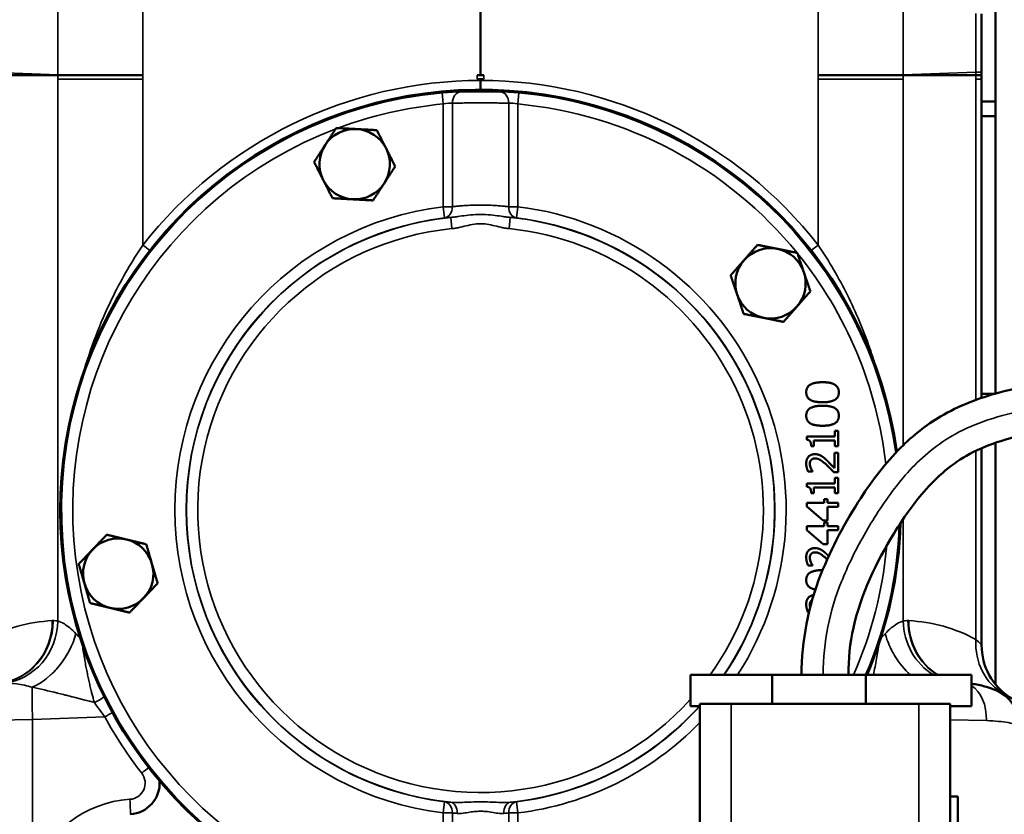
# Model space of a CAD drawing. Header units: inches. Extents: x 1 to 237, y 4 to 150.
# Tile 38 of 166: x 38.18 to 46.04, y 114.16 to 120.51. Entities that reach past the tile are written whole.
import ezdxf

# ---------------------------------------------------------------- set-up
doc = ezdxf.new("R2010")
doc.units = ezdxf.units.IN
doc.header["$LTSCALE"] = 7
doc.header["$MEASUREMENT"] = 0
for name, color, linetype, lineweight in [('Dimension (ANSI)', 7, 'Continuous', 25), ('Visible (ANSI)', 7, 'Continuous', 50), ('Visible Narrow (ANSI)', 7, 'Continuous', 35)]:
    doc.layers.add(name, color=color, linetype=linetype, lineweight=lineweight)
doc.styles.add('Dimension Text', font='tahoma.ttf')
doc.dimstyles.new('Dual Dimension', dxfattribs={"dimscale": 7, "dimtxt": 0.12, "dimasz": 0.098425, "dimexe": 0.125, "dimexo": 0.0625, "dimgap": 0.031496, "dimtad": 0, "dimtih": 1, "dimtoh": 1, "dimrnd": 1e-08, "dimzin": 4, "dimdsep": 46, "dimtxsty": 'Dimension Text', "dimcen": 0.09, "dimdle": 0.393701, "dimclrd": 256, "dimclre": 256, "dimclrt": 256, "dimadec": 0, "dimazin": 1, "dimtfac": 1, "dimtofl": 0, "dimtmove": 0, "dimatfit": 3, "dimfxl": 1, "dimtolj": 1, "dimtzin": 4, "dimlwd": -1, "dimlwe": -1, "dimarcsym": 0})

# ---------------------------------------------------------------- blocks, each defined once
blk = doc.blocks.new('*D8')
at = {"layer": 'Defpoints', "color": 0, "transparency": 16777216}
for p in [(25.3817, 133.9097), (45.8457, 133.9097), (38.3304, 57.2303)]:
    blk.add_point(p, dxfattribs=at)
at = {"layer": 'Dimension (ANSI)', "transparency": 16777216}
for p, q in [((45.4082, 133.9097), (24.5067, 133.9097)), ((25.3817, 133.2207), (25.3817, 97.4558)), ((25.3817, 57.9193), (25.3817, 93.6842)), ((37.8929, 57.2303), (24.5067, 57.2303))]:
    blk.add_line(p, q, dxfattribs=at)
for points in [[(25.2668, 133.2207), (25.4965, 133.2207), (25.3817, 133.9097)], [(25.2668, 57.9193), (25.4965, 57.9193), (25.3817, 57.2303)]]:
    blk.add_solid(points, dxfattribs=at)
at = {"layer": 'Dimension (ANSI)', "transparency": 16777216, "insert": (25.3817, 95.57), "char_height": 0.84, "attachment_point": 5, "style": 'Dimension Text'}
blk.add_mtext('\\A1;{\\H3.0x;(}\\S76.68^ 1947.7 mm;{\\H3.0x;)}', dxfattribs=at)
blk = doc.blocks.new('*D9')
at = {"layer": 'Defpoints', "color": 0, "transparency": 16777216}
for p in [(66.3071, 137.1022), (66.3071, 126.7502), (31.7642, 110.5335)]:
    blk.add_point(p, dxfattribs=at)
at = {"layer": 'Dimension (ANSI)', "transparency": 16777216}
for p, q in [((31.7642, 110.971), (31.7642, 137.9772)), ((66.3071, 127.1877), (66.3071, 137.9772)), ((32.4532, 137.1022), (45.1175, 137.1022)), ((65.6181, 137.1022), (52.9538, 137.1022))]:
    blk.add_line(p, q, dxfattribs=at)
for points in [[(32.4532, 137.217), (32.4532, 136.9874), (31.7642, 137.1022)], [(65.6181, 137.217), (65.6181, 136.9874), (66.3071, 137.1022)]]:
    blk.add_solid(points, dxfattribs=at)
at = {"layer": 'Dimension (ANSI)', "transparency": 16777216, "insert": (49.0356, 137.1022), "char_height": 0.84, "attachment_point": 5, "style": 'Dimension Text'}
blk.add_mtext('\\A1;{\\H3.0x;(}\\S34.54^ 877.4 mm;{\\H3.0x;)}', dxfattribs=at)

msp = doc.modelspace()

# ---------------------------------------------------------------- linework, layer by layer
at = {"layer": 'Visible (ANSI)'}
for p, q in [((41.8622, 120.0672), (41.8622, 128.1167)), ((45.9725, 126.8093), (45.9725, 117.5246)), ((45.8622, 120.093), (45.8622, 120.5592)), ((37.9074, 120.0672), (38.4246, 120.0672)), ((38.4875, 120.0672), (38.4246, 120.0672)), ((38.6341, 120.0672), (38.4875, 120.0672)), ((39.1661, 120.0672), (38.6341, 120.0672)), ((41.836, 120.0672), (41.8622, 120.0672)), ((41.8622, 120.0672), (41.8884, 120.0672)), ((45.0903, 120.0672), (44.5583, 120.0672)), ((45.2368, 120.0672), (45.0903, 120.0672)), ((45.2997, 120.0672), (45.2368, 120.0672)), ((45.2997, 120.0672), (45.817, 120.0672)), ((45.8622, 120.0672), (45.817, 120.0672)), ((45.8622, 120.0362), (45.8622, 120.0672)), ((41.836, 120.0362), (41.8622, 120.0362)), ((41.8622, 120.0362), (41.8884, 120.0362)), ((41.8622, 120.0262), (41.8622, 120.0362)), ((45.8622, 120.0362), (45.8622, 117.49)), ((45.8622, 119.8585), (45.9725, 119.8585)), ((45.8622, 119.7404), (45.9725, 119.7404)), ((45.8622, 117.5239), (45.9698, 117.5239)), ((44.6919, 117.2262), (44.6919, 117.1818)), ((44.7175, 117.2262), (44.6919, 117.2262)), ((44.7175, 117.1042), (44.7175, 117.2262)), ((44.4666, 117.1818), (44.4666, 117.1559)), ((44.6919, 117.1818), (44.4666, 117.1818)), ((44.5244, 117.1496), (44.6919, 117.1496)), ((44.5244, 117.1042), (44.5244, 117.1496)), ((44.6919, 117.1496), (44.6919, 117.1042)), ((45.9725, 117.1315), (45.9725, 115.2032)), ((44.5015, 117.1042), (44.5244, 117.1042)), ((44.6885, 117.0512), (44.6885, 116.9284)), ((44.7175, 117.0512), (44.6885, 117.0512)), ((44.6919, 117.1042), (44.7175, 117.1042)), ((44.7175, 116.897), (44.7175, 117.0512)), ((45.8622, 117.0886), (45.8622, 115.5161)), ((44.4772, 116.9023), (44.5128, 116.9023)), ((44.5128, 116.9023), (44.5128, 116.9041)), ((44.682, 116.897), (44.7175, 116.897)), ((44.6919, 116.851), (44.6919, 116.8066)), ((44.7175, 116.851), (44.6919, 116.851)), ((44.7175, 116.729), (44.7175, 116.851)), ((44.4666, 116.8066), (44.4666, 116.7807)), ((44.6919, 116.8066), (44.4666, 116.8066)), ((44.5244, 116.7744), (44.6919, 116.7744)), ((44.5244, 116.729), (44.5244, 116.7744)), ((44.6919, 116.7744), (44.6919, 116.729)), ((44.5015, 116.729), (44.5244, 116.729)), ((44.6316, 116.6826), (44.6046, 116.6826)), ((44.6046, 116.6826), (44.6046, 116.6529)), ((44.6316, 116.6529), (44.6316, 116.6826)), ((44.6919, 116.729), (44.7175, 116.729)), ((44.6046, 116.6529), (44.4675, 116.6529)), ((44.4675, 116.6529), (44.4675, 116.6221)), ((44.4675, 116.6221), (44.5963, 116.5102)), ((44.7175, 116.6529), (44.6316, 116.6529)), ((44.6316, 116.5102), (44.6316, 116.6207)), ((44.6316, 116.6207), (44.7175, 116.6207)), ((44.7175, 116.6207), (44.7175, 116.6529)), ((44.5963, 116.5102), (44.6316, 116.5102)), ((44.6046, 116.4653), (44.4675, 116.4653)), ((44.4675, 116.4653), (44.4675, 116.4345)), ((44.4675, 116.4345), (44.5963, 116.3226)), ((44.6316, 116.495), (44.6046, 116.495)), ((44.6046, 116.495), (44.6046, 116.4653)), ((44.6316, 116.4653), (44.6316, 116.495)), ((44.7175, 116.4653), (44.6316, 116.4653)), ((44.6316, 116.3226), (44.6316, 116.4331)), ((44.6316, 116.4331), (44.7175, 116.4331)), ((44.7175, 116.4331), (44.7175, 116.4653)), ((44.5963, 116.3226), (44.6316, 116.3226)), ((44.4772, 116.1519), (44.5128, 116.1519)), ((44.5128, 116.1519), (44.5128, 116.1537)), ((44.4772, 115.7766), (44.4822, 115.7766)), ((45.5394, 115.6708), (45.5394, 115.6708)), ((45.6575, 115.6332), (45.6575, 115.6332)), ((38.2953, 115.3403), (38.2953, 115.3403)), ((38.2953, 115.3113), (38.2953, 115.3113)), ((43.5393, 115.0272), (43.5393, 115.2772)), ((43.5393, 115.2772), (44.1894, 115.2772)), ((44.1894, 115.2772), (44.1894, 115.0452)), ((44.1894, 115.2772), (44.9372, 115.2772)), ((44.9372, 115.2772), (45.7829, 115.2772)), ((44.9372, 115.2772), (44.9372, 115.0452)), ((45.7829, 115.0272), (45.7829, 115.2772)), ((45.9725, 115.1738), (45.9725, 115.1737)), ((38.7284, 115.0699), (38.7284, 115.0699)), ((43.6122, 115.0272), (43.5393, 115.0272)), ((43.6122, 115.0452), (43.8622, 115.0452)), ((43.6122, 115.0452), (43.6122, 112.2952)), ((45.3622, 115.0452), (43.8622, 115.0452)), ((45.3622, 115.0452), (45.6122, 115.0452)), ((45.6122, 112.2952), (45.6122, 115.0452)), ((45.6122, 115.0272), (45.7829, 115.0272)), ((45.6722, 114.3052), (45.6122, 114.3052)), ((45.6722, 113.9052), (45.6722, 114.3052)), ((41.6422, 114.2537), (41.6422, 114.2536)), ((41.8622, 114.2632), (41.8622, 114.2632)), ((42.0822, 114.259), (42.0822, 114.259)), ((42.0822, 114.2536), (42.0822, 114.2537)), ((41.8622, 114.1883), (41.8622, 114.1883))]:
    msp.add_line(p, q, dxfattribs=at)
for centre, radius, start, end in [((45.7422, 120.093), 0.12, 347.54406, 0), ((41.8622, 116.5962), 3.3558, 7.9595, 301.43166), ((40.8572, 119.3572), 0.281, 86.95147, 146.95147), ((40.8572, 119.3572), 0.281, 26.95147, 86.95147), ((40.8572, 119.3572), 0.281, 146.95147, 206.95147), ((40.8572, 119.3572), 0.281, 326.95147, 26.95147), ((40.8572, 119.3572), 0.281, 206.95147, 266.95147), ((40.8572, 119.3572), 0.281, 266.95147, 326.95147), ((44.1772, 118.4052), 0.281, 78.66538, 138.66538), ((44.1772, 118.4052), 0.281, 18.66538, 78.66538), ((44.1772, 118.4052), 0.281, 138.66538, 198.66538), ((44.1772, 118.4052), 0.281, 318.66538, 18.66538), ((44.1772, 118.4052), 0.281, 198.66538, 258.66538), ((44.1772, 118.4052), 0.281, 258.66538, 318.66538), ((41.8622, 116.5962), 3.3558, 336.85572, 358.21611), ((38.9692, 116.0862), 0.281, 76.25792, 136.25792), ((38.9692, 116.0862), 0.281, 16.25792, 76.25792), ((38.9692, 116.0862), 0.281, 136.25792, 196.25792), ((38.9692, 116.0862), 0.281, 316.25792, 16.25792), ((38.9692, 116.0862), 0.281, 196.25792, 256.25792), ((38.9692, 116.0862), 0.281, 256.25792, 316.25792), ((46.3622, 115.5161), 0.5, 180, 237.47383), ((45.8622, 114.878), 0.3, 0, 67.514), ((39.05, 114.4132), 0.25, 273.56532, 3.75388)]:
    msp.add_arc(centre, radius, start, end, dxfattribs=at)
for points, degree, knots in [([(41.8622, 119.952), (41.8622, 119.9604), (41.8622, 119.9696), (41.8622, 119.9794), (41.8622, 119.9867), (41.8622, 119.9944), (41.8622, 120.0023), (41.8622, 120.0101), (41.8622, 120.0181), (41.8622, 120.0262)], 3, [0.249452, 0.249452, 0.249452, 0.249452, 0.3102936, 0.3102936, 0.3102936, 0.3562778, 0.3562778, 0.3562778, 0.4022663, 0.4022663, 0.4022663, 0.4022663]), ([(44.4247, 115.2772), (44.4247, 115.5501), (44.4796, 115.8273), (44.6637, 116.2944), (44.7728, 116.4987), (44.9919, 116.8339), (45.0964, 116.972), (45.3122, 117.1886), (45.4192, 117.2733), (45.681, 117.4276), (45.8421, 117.4895), (46.1997, 117.5865), (46.3997, 117.6176), (46.6576, 117.647), (46.7158, 117.6528), (46.7741, 117.6581)], 3, [0, 0, 0, 0, 2.079944, 2.079944, 3.827175, 3.827175, 5.133907, 5.133907, 6.159254, 6.159254, 7.453145, 7.453145, 8.989534, 8.989534, 9.436433, 9.436433, 9.436433, 9.436433]), ([(46.8077, 117.2846), (46.5407, 117.2606), (46.271, 117.2275), (45.9306, 117.1187), (45.8468, 117.0854), (45.6293, 116.9682), (45.5059, 116.8616), (45.3144, 116.639), (45.2362, 116.5267), (45.0212, 116.177), (44.898, 115.9225), (44.8115, 115.5308), (44.7997, 115.4035), (44.7997, 115.2772)], 3, [0, 0, 0, 0, 2.048272, 2.048272, 2.731861, 2.731861, 3.936193, 3.936193, 4.972911, 4.972911, 7.06743, 7.06743, 8.029979, 8.029979, 8.029979, 8.029979]), ([(44.4624, 116.0348), (44.4624, 115.9938), (44.5097, 115.9643), (44.5352, 115.9594)], 2, [-2, -2, -2, -1, -0.489173, -0.489173, -0.489173]), ([(44.5206, 115.9147), (44.4961, 115.9119), (44.4622, 115.8757), (44.4622, 115.8407)], 2, [-1.832054, -1.832054, -1.832054, -1, 0, 0, 0]), ([(45.9769, 115.1552), (45.9769, 115.1552), (45.9755, 115.1558), (45.9698, 115.1581), (45.9654, 115.1598), (45.9579, 115.1627), (45.9561, 115.1634), (45.9467, 115.167), (45.9372, 115.1704), (45.9151, 115.1777), (45.9024, 115.1817), (45.8731, 115.1897), (45.8565, 115.1937), (45.8211, 115.2009), (45.8027, 115.204), (45.7829, 115.2064)], 3, [-0.9873894, -0.9873894, -0.9873894, -0.9873894, -0.8668231, -0.8668231, -0.7412059, -0.7412059, -0.7052782, -0.7052782, -0.5628738, -0.5628738, -0.4231669, -0.4231669, -0.2775319, -0.2775319, -0.1422454, -0.1422454, -0.1422454, -0.1422454]), ([(46.3613, 114.7968), (46.3392, 114.8411), (46.2623, 114.9616), (46.1199, 115.085), (46.0037, 115.1448), (45.9769, 115.1552), (45.9769, 115.1552)], 3, [-1.73775, -1.73775, -1.73775, -1.73775, -1.4895, -0.993, -0.4965, 0, 0, 0, 0])]:
    msp.add_open_spline(points, degree=degree, knots=knots, dxfattribs=at)
for points in [[(40.6216, 119.5104), (40.6627, 119.5735), (40.7101, 119.6464)], [(40.7101, 119.6464), (40.7969, 119.6418), (40.8721, 119.6378)], [(40.8721, 119.6378), (40.9473, 119.6338), (41.0341, 119.6291)], [(41.0341, 119.6291), (41.0735, 119.5516), (41.1077, 119.4845)], [(40.5332, 119.3744), (40.5806, 119.4473), (40.6216, 119.5104)], [(41.1077, 119.4845), (41.1418, 119.4174), (41.1812, 119.3399)], [(40.6067, 119.2298), (40.5726, 119.2969), (40.5332, 119.3744)], [(41.1812, 119.3399), (41.1338, 119.267), (41.0927, 119.2039)], [(40.6802, 119.0852), (40.6408, 119.1627), (40.6067, 119.2298)], [(41.0927, 119.2039), (41.0517, 119.1408), (41.0042, 119.0679)], [(40.8422, 119.0766), (40.7671, 119.0806), (40.6802, 119.0852)], [(41.0042, 119.0679), (40.9174, 119.0726), (40.8422, 119.0766)], [(43.9662, 118.5907), (44.0159, 118.6473), (44.0733, 118.7126)], [(44.0733, 118.7126), (44.1586, 118.6955), (44.2324, 118.6807)], [(44.2324, 118.6807), (44.3062, 118.6659), (44.3915, 118.6488)], [(44.3915, 118.6488), (44.4193, 118.5664), (44.4434, 118.4951)], [(43.859, 118.4689), (43.9165, 118.5342), (43.9662, 118.5907)], [(43.911, 118.3152), (43.8869, 118.3866), (43.859, 118.4689)], [(44.4434, 118.4951), (44.4675, 118.4238), (44.4953, 118.3414)], [(43.9629, 118.1615), (43.9351, 118.2439), (43.911, 118.3152)], [(44.4953, 118.3414), (44.4379, 118.2761), (44.3882, 118.2196)], [(44.122, 118.1296), (44.0481, 118.1444), (43.9629, 118.1615)], [(44.3882, 118.2196), (44.3385, 118.163), (44.281, 118.0978)], [(44.281, 118.0978), (44.1958, 118.1148), (44.122, 118.1296)], [(38.7662, 116.2804), (38.8182, 116.3348), (38.8783, 116.3977)], [(38.8783, 116.3977), (38.9628, 116.377), (39.0359, 116.3591)], [(39.0359, 116.3591), (39.1091, 116.3412), (39.1935, 116.3206)], [(38.654, 116.1632), (38.7141, 116.226), (38.7662, 116.2804)], [(39.1935, 116.3206), (39.2179, 116.2371), (39.2389, 116.1648)], [(38.6994, 116.0075), (38.6783, 116.0798), (38.654, 116.1632)], [(39.2389, 116.1648), (39.26, 116.0925), (39.2844, 116.0091)], [(38.7448, 115.8517), (38.7205, 115.9352), (38.6994, 116.0075)], [(39.2844, 116.0091), (39.2243, 115.9463), (39.1722, 115.8919)], [(39.1722, 115.8919), (39.1201, 115.8375), (39.06, 115.7747)], [(38.9024, 115.8132), (38.8293, 115.8311), (38.7448, 115.8517)], [(39.06, 115.7747), (38.9756, 115.7953), (38.9024, 115.8132)]]:
    msp.add_rational_spline(points, [1, 1.0379548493, 1], degree=2, dxfattribs=at)
for points in [[(44.5925, 117.6154), (44.5272, 117.6154), (44.4624, 117.5767), (44.4624, 117.5356)], [(44.7227, 117.5356), (44.7227, 117.5763), (44.6597, 117.6154), (44.5925, 117.6154)], [(44.4624, 117.5356), (44.4624, 117.4946), (44.525, 117.4555), (44.5927, 117.4555)], [(44.5927, 117.4555), (44.6585, 117.4555), (44.7227, 117.4942), (44.7227, 117.5356)], [(44.5925, 117.4278), (44.5272, 117.4278), (44.4624, 117.3891), (44.4624, 117.348)], [(44.7227, 117.348), (44.7227, 117.3887), (44.6597, 117.4278), (44.5925, 117.4278)], [(44.4624, 117.348), (44.4624, 117.307), (44.525, 117.2679), (44.5927, 117.2679)], [(44.5927, 117.2679), (44.6585, 117.2679), (44.7227, 117.3066), (44.7227, 117.348)], [(44.4666, 117.1559), (44.4869, 117.1543), (44.5015, 117.13), (44.5015, 117.1042)], [(44.5309, 117.0408), (44.4993, 117.0408), (44.4622, 117.0013), (44.4622, 116.9663)], [(44.4912, 116.9638), (44.4912, 116.9732), (44.4962, 116.9886), (44.5013, 116.9944)], [(44.5013, 116.9944), (44.5064, 117.0003), (44.5222, 117.0068), (44.5327, 117.0068)], [(44.5809, 117.0279), (44.5704, 117.0339), (44.5457, 117.0408), (44.5309, 117.0408)], [(44.5327, 117.0068), (44.5527, 117.0068), (44.5904, 116.9859), (44.6218, 116.9574)], [(44.6237, 116.9944), (44.6133, 117.0042), (44.5918, 117.0218), (44.5809, 117.0279)], [(44.6885, 116.9284), (44.6777, 116.9399), (44.6409, 116.9786), (44.6237, 116.9944)], [(44.4622, 116.9663), (44.4622, 116.9497), (44.4721, 116.9126), (44.4772, 116.9023)], [(44.4991, 116.9284), (44.4956, 116.9367), (44.4912, 116.9549), (44.4912, 116.9638)], [(44.5128, 116.9041), (44.51, 116.9081), (44.5019, 116.9213), (44.4991, 116.9284)], [(44.6218, 116.9574), (44.6374, 116.9432), (44.6664, 116.9136), (44.682, 116.897)], [(44.4666, 116.7807), (44.4869, 116.7791), (44.5015, 116.7548), (44.5015, 116.729)], [(44.5309, 116.2904), (44.4993, 116.2904), (44.4622, 116.2509), (44.4622, 116.2159)], [(44.5809, 116.2775), (44.5704, 116.2835), (44.5457, 116.2904), (44.5309, 116.2904)], [(44.6237, 116.244), (44.6133, 116.2538), (44.5918, 116.2714), (44.5809, 116.2775)], [(44.4622, 116.2159), (44.4622, 116.1993), (44.4721, 116.1622), (44.4772, 116.1519)], [(44.4912, 116.2134), (44.4912, 116.2228), (44.4962, 116.2382), (44.5013, 116.244)], [(44.4991, 116.178), (44.4956, 116.1863), (44.4912, 116.2045), (44.4912, 116.2134)], [(44.5013, 116.244), (44.5064, 116.2499), (44.5222, 116.2564), (44.5327, 116.2564)], [(44.5327, 116.2564), (44.5527, 116.2564), (44.5904, 116.2355), (44.6218, 116.207)], [(44.6218, 116.207), (44.6257, 116.2035), (44.6294, 116.2)], [(44.6416, 116.227), (44.6324, 116.236), (44.6237, 116.244)], [(44.5925, 116.1146), (44.5272, 116.1146), (44.4624, 116.0759), (44.4624, 116.0348)], [(44.5128, 116.1537), (44.51, 116.1577), (44.5019, 116.1709), (44.4991, 116.178)], [(44.5931, 116.1146), (44.5928, 116.1146), (44.5925, 116.1146)], [(44.5013, 115.8688), (44.5044, 115.8724), (44.5086, 115.8751)], [(44.4622, 115.8407), (44.4622, 115.8241), (44.4721, 115.787), (44.4772, 115.7766)], [(44.4912, 115.8382), (44.4912, 115.8476), (44.4962, 115.863), (44.5013, 115.8688)], [(44.4933, 115.8204), (44.4912, 115.8294), (44.4912, 115.8382)]]:
    msp.add_open_spline(points, degree=2, dxfattribs=at)
at = {"layer": 'Visible Narrow (ANSI)'}
for p, q in [((39.1661, 120.0672), (39.1661, 120.6027)), ((44.5583, 120.6027), (44.5583, 120.0672)), ((38.4875, 120.5809), (38.4875, 120.0715)), ((45.2369, 120.0715), (45.2369, 120.5809)), ((45.817, 120.5607), (45.817, 120.0917)), ((38.4875, 120.0715), (37.9074, 120.0917)), ((38.4875, 120.0715), (38.6341, 120.0672)), ((38.4877, 120.0362), (38.4877, 120.0672)), ((39.1661, 120.0672), (39.1663, 120.0672)), ((39.1663, 120.0362), (39.1663, 120.0672)), ((41.836, 120.0362), (41.836, 120.0672)), ((41.8884, 120.0362), (41.8884, 120.0672)), ((44.5581, 120.0672), (44.5583, 120.0672)), ((44.5581, 120.0362), (44.5581, 120.0672)), ((45.0903, 120.0672), (45.2369, 120.0715)), ((45.2367, 120.0362), (45.2367, 120.0672)), ((45.817, 120.0917), (45.2369, 120.0715)), ((45.817, 120.0917), (45.8622, 120.093)), ((45.817, 120.0362), (45.817, 120.0672)), ((39.1663, 120.0362), (38.4877, 120.0362)), ((38.4877, 120.0362), (38.4877, 115.7083)), ((39.1663, 118.7114), (39.1663, 120.0362)), ((45.2367, 120.0362), (44.5581, 120.0362)), ((44.5581, 120.0362), (44.5581, 118.7114)), ((45.2367, 117.1125), (45.2367, 120.0362)), ((45.8622, 120.0362), (45.817, 120.0362)), ((45.817, 120.0362), (45.817, 117.4739)), ((41.5647, 119.8382), (41.5565, 119.9278)), ((42.1597, 119.8382), (42.1679, 119.9278)), ((41.5647, 119.8382), (41.5647, 119.0179)), ((41.6371, 119.0179), (41.6371, 119.8457)), ((42.0873, 119.8457), (42.0873, 119.0179)), ((42.1597, 119.0179), (42.1597, 119.8382)), ((41.6371, 119.0179), (41.5647, 119.0179)), ((41.5757, 118.9286), (41.5647, 119.0179)), ((42.1597, 119.0179), (42.0873, 119.0179)), ((42.1597, 119.0179), (42.1487, 118.9286)), ((41.6252, 118.9322), (41.6342, 118.8427)), ((42.0901, 118.8427), (42.0992, 118.9322)), ((45.817, 117.0679), (45.817, 115.5606)), ((45.2367, 115.7083), (45.2367, 116.5222)), ((43.8622, 112.2952), (43.8622, 115.0452)), ((45.3622, 115.0452), (45.3622, 112.2952)), ((38.286, 114.9216), (38.8618, 114.9417)), ((38.286, 114.9216), (37.8229, 114.9119)), ((38.286, 113.6748), (38.286, 114.9216)), ((45.9015, 114.9119), (45.6122, 114.918)), ((41.5757, 114.2637), (41.5647, 114.1744)), ((42.1597, 114.1744), (42.1487, 114.2637)), ((41.5647, 114.1744), (41.5647, 113.777)), ((41.6371, 114.1744), (41.5647, 114.1744)), ((41.6371, 113.777), (41.6371, 114.1744)), ((41.758, 114.1779), (41.758, 114.1779)), ((42.1597, 114.1744), (42.0873, 114.1744)), ((42.0873, 114.1744), (42.0873, 113.777)), ((42.1597, 113.777), (42.1597, 114.1744))]:
    msp.add_line(p, q, dxfattribs=at)
for centre, radius, start, end in [((41.8664, 116.5962), 3.43, 90.06996, 141.92523), ((41.858, 116.5962), 3.43, 38.07477, 89.93004), ((41.8622, 116.5962), 3.3456, 95.2428, 262.67065), ((41.8622, 116.5962), 3.3456, 7.81898, 84.7572), ((41.8622, 116.5962), 3.2556, 95.2428, 110.49449), ((41.8622, 116.5962), 3.2556, 39.09819, 84.7572), ((41.8622, 116.5962), 3.2556, 110.80914, 262.67065), ((41.8622, 116.5962), 2.4399, 97.0032, 262.9968), ((41.8622, 116.5962), 2.4399, 327.27645, 82.9968), ((41.8622, 116.5962), 2.35, 97.0032, 262.9968), ((41.8622, 116.5962), 2.348, 95.7937, 264.2063), ((41.8622, 116.5962), 2.348, 325.82332, 84.20732), ((41.8622, 116.5962), 2.35, 325.85585, 82.9968), ((41.8622, 116.5962), 2.2581, 95.7937, 317.96197), ((41.8622, 116.5962), 2.2581, 324.25898, 84.2063), ((41.8622, 116.5962), 3.2556, 6.44511, 38.97749), ((41.8622, 116.5962), 3.3456, 336.78076, 357.9274), ((41.8622, 116.5962), 3.2556, 336.09993, 354.96261), ((38.5041, 114.4622), 1.25, 92.80471, 118.51425), ((45.2202, 114.4622), 1.25, 61.48575, 87.19529), ((41.8622, 116.5962), 2.348, 275.7937, 318.07026), ((41.8622, 116.5962), 2.35, 277.0032, 318.11328), ((41.8664, 116.5962), 3.43, 208.83852, 217.82009), ((41.8622, 116.5962), 2.4399, 277.0032, 315.82623), ((39.0542, 114.4132), 0.13, 273.56532, 37.82009), ((39.1164, 113.4152), 0.87, 93.56532, 162.63825)]:
    msp.add_arc(centre, radius, start, end, dxfattribs=at)
for centre, major_axis, ratio, start_param, end_param in [((38.6002, 120.0715), (-0.0042, -0.1199), 0.939626, 4.74519, 4.781033), ((45.1241, 120.0715), (0.0042, -0.1199), 0.939626, 1.502152, 1.537996), ((45.7042, 120.0917), (0.0042, -0.1199), 0.939626, 1.331893, 1.537996), ((41.7094, 119.8457), (0, 0.09), 0.804026, 0.058728, 1.571006), ((42.015, 119.8457), (0, 0.09), 0.804026, 4.712179, 6.224457), ((41.5647, 119.0179), (0.0068, -0.0897), 0.803222, 0.058621, 1.510415), ((42.1597, 119.0179), (-0.0068, -0.0897), 0.803222, 4.77277, 6.224564), ((39.1621, 118.7114), (-0.0945, 0.074), 0.02153, 4.046032, 4.684912), ((44.5623, 118.7114), (0.0945, 0.074), 0.02153, 1.598273, 2.237153), ((37.9731, 115.7107), (0.0245, -0.4994), 0.939561, 0.001041, 1.524799), ((37.9798, 115.7109), (0.0025, -0.5), 0.939691, 0.046394, 1.566138), ((38.0178, 115.7083), (-0.0762, -0.4942), 0.93839, 0.253418, 1.714416), ((38.4504, 114.4226), (0, 1.2883), 0.34202, 0.001738, 0.016797), ((45.7066, 115.7083), (0.0762, -0.4942), 0.93839, 4.568769, 5.611071), ((45.7446, 115.7109), (-0.0025, -0.5), 0.939691, 4.717047, 5.767049), ((45.274, 114.4226), (0, 1.2883), 0.34202, 6.266389, 6.281447), ((45.7512, 115.7107), (-0.0245, -0.4994), 0.939561, 4.758386, 5.807908), ((38.2582, 115.6066), (-0.2634, -0.425), 0.691077, 0.791844, 1.975535), ((45.4662, 115.6066), (-0.2634, 0.425), 0.691077, 1.166058, 1.959232), ((46.2868, 115.5606), (-0.2387, -0.4393), 0.923879, 5.177574, 6.270332), ((45.4662, 115.6066), (0.2634, -0.425), 0.691077, 4.694995, 4.838411), ((38.2582, 115.6066), (0.2634, 0.425), 0.691077, 4.32078, 4.464227), ((38.2965, 114.9216), (-0.0105, 0.2998), 0.034878, 0.540635, 1.569578), ((45.7058, 114.9119), (0.0105, 0.2998), 0.652214, 4.735161, 5.931997), ((38.7741, 115.1034), (-0.108, -0.0522), 0.375486, 1.441276, 2.239124), ((38.8576, 114.9417), (-0.1051, -0.0579), 0.016841, 1.601372, 2.237151), ((39.1527, 114.4929), (-0.0948, -0.0736), 0.021408, 1.598368, 2.237153), ((39.0581, 114.2835), (0.0075, -0.1198), 0.034832, 0, 1.568626), ((41.5647, 114.1744), (0.0068, 0.0897), 0.803222, 4.77277, 6.224564), ((41.6161, 114.1706), (0.0063, 0.0898), 0.66424, 4.758984, 6.236481), ((42.1083, 114.1706), (-0.0063, 0.0898), 0.66424, 0.046704, 1.524201), ((42.1597, 114.1744), (-0.0068, 0.0897), 0.803222, 0.058621, 1.510415)]:
    msp.add_ellipse(centre, major_axis=major_axis, ratio=ratio, start_param=start_param, end_param=end_param, dxfattribs=at)
for points in [[(41.7052, 119.9355), (41.6709, 119.9355), (41.6139, 119.933), (41.5565, 119.9278)], [(42.1679, 119.9278), (42.1105, 119.933), (42.0535, 119.9355), (42.0192, 119.9355)], [(41.5647, 119.8382), (41.5926, 119.8433), (41.6204, 119.8457), (41.6371, 119.8457)], [(42.0873, 119.8457), (42.104, 119.8457), (42.1317, 119.8433), (42.1597, 119.8382)], [(41.5757, 118.9286), (41.5902, 118.9297), (41.6069, 118.9309), (41.6252, 118.9322)], [(42.0999, 118.9322), (42.1179, 118.9309), (42.1343, 118.9297), (42.1487, 118.9286)], [(38.4877, 115.7083), (38.475, 115.7103), (38.4623, 115.7109), (38.4496, 115.7109)], [(45.2748, 115.7109), (45.2621, 115.7109), (45.2494, 115.7103), (45.2367, 115.7083)], [(38.6676, 115.5686), (38.6553, 115.582), (38.6434, 115.5947), (38.6319, 115.6066)], [(45.0925, 115.6066), (45.0809, 115.5947), (45.069, 115.582), (45.0568, 115.5686)], [(45.8622, 115.5161), (45.8622, 115.5161), (45.8465, 115.5338), (45.817, 115.5606)], [(38.7796, 115.0564), (38.8043, 115.0196), (38.8323, 114.9804), (38.8618, 114.9417)], [(41.6252, 114.2601), (41.6069, 114.2614), (41.5902, 114.2626), (41.5757, 114.2637)], [(42.1487, 114.2637), (42.1341, 114.2626), (42.1175, 114.2614), (42.0992, 114.2601)], [(41.6371, 114.1744), (41.6485, 114.1733), (41.6616, 114.172), (41.6759, 114.1706)], [(42.0484, 114.1706), (42.0628, 114.172), (42.0759, 114.1733), (42.0873, 114.1744)]]:
    msp.add_open_spline(points, degree=3, dxfattribs=at)
for points, knots in [([(41.8622, 119.9365), (41.8361, 119.9365), (41.7754, 119.9362), (41.7258, 119.9355), (41.7052, 119.9355)], [0.4507518, 0.4507518, 0.4507518, 0.4507518, 0.6439339, 0.9015074, 0.9015074, 0.9015074, 0.9015074]), ([(42.0192, 119.9355), (41.9985, 119.9355), (41.9561, 119.9361), (41.8969, 119.9365), (41.8709, 119.9365), (41.8622, 119.9365)], [0, 0, 0, 0, 0.2575735, 0.3863603, 0.450744, 0.450744, 0.450744, 0.450744]), ([(41.6371, 119.8457), (41.647, 119.8457), (41.6582, 119.8457), (41.6826, 119.8458), (41.6958, 119.8459), (41.7236, 119.8461), (41.7381, 119.8462), (41.7686, 119.8463), (41.7847, 119.8464), (41.8177, 119.8465), (41.8345, 119.8465), (41.8674, 119.8466), (41.8835, 119.8466), (41.916, 119.8465), (41.9324, 119.8464), (41.9561, 119.8463), (41.9638, 119.8463), (41.9871, 119.8462), (42.0023, 119.8461), (42.0309, 119.8459), (42.0443, 119.8458), (42.0678, 119.8457), (42.0781, 119.8457), (42.0873, 119.8457)], [-0.9015074, -0.9015074, -0.9015074, -0.9015074, -0.814975, -0.814975, -0.7283886, -0.7283886, -0.6439339, -0.6439339, -0.5566978, -0.5566978, -0.4694578, -0.4694578, -0.3863603, -0.3863603, -0.2999643, -0.2999643, -0.2575735, -0.2575735, -0.1689601, -0.1689601, -0.0803142, -0.0803142, 0, 0, 0, 0]), ([(42.0873, 119.0179), (42.077, 119.0189), (42.0654, 119.0201), (42.0399, 119.0225), (42.0261, 119.0237), (41.9987, 119.0258), (41.9853, 119.0268), (41.9561, 119.0285), (41.9403, 119.0293), (41.916, 119.0301), (41.9077, 119.0303), (41.8829, 119.0308), (41.8661, 119.0309), (41.8328, 119.0306), (41.8161, 119.0303), (41.7838, 119.0292), (41.7681, 119.0285), (41.7374, 119.0267), (41.7224, 119.0257), (41.6941, 119.0234), (41.6808, 119.0222), (41.6571, 119.0199), (41.6465, 119.0188), (41.6371, 119.0179)], [0, 0, 0, 0, 0.174924, 0.174924, 0.349875, 0.349875, 0.501998, 0.501998, 0.668871, 0.668871, 0.752997, 0.752997, 0.921217, 0.921217, 1.089578, 1.089578, 1.254995, 1.254995, 1.425711, 1.425711, 1.596447, 1.596447, 1.756993, 1.756993, 1.756993, 1.756993]), ([(42.0992, 118.9322), (42.0981, 118.9323), (42.0959, 118.9325), (42.0915, 118.9329), (42.0837, 118.9338), (42.0723, 118.9351), (42.0581, 118.937), (42.0287, 118.9412), (41.9802, 118.9485), (41.9166, 118.955), (41.8622, 118.9564), (41.8078, 118.955), (41.7442, 118.9485), (41.6957, 118.9412), (41.6662, 118.937), (41.6521, 118.9351), (41.6406, 118.9338), (41.6328, 118.9329), (41.6284, 118.9325), (41.6263, 118.9323), (41.6252, 118.9322)], [0.000175, 0.000175, 0.000175, 0.000175, 0.010505, 0.02101, 0.042021, 0.084042, 0.126063, 0.168084, 0.336167, 0.504251, 0.588292, 0.672334, 0.840418, 1.008501, 1.050522, 1.092543, 1.134564, 1.155574, 1.16608, 1.176503, 1.176503, 1.176503, 1.176503]), ([(41.6342, 118.8427), (41.6356, 118.8429), (41.6384, 118.8431), (41.6438, 118.8438), (41.6534, 118.845), (41.667, 118.8471), (41.6833, 118.8501), (41.7157, 118.8568), (41.7638, 118.8689), (41.8181, 118.8795), (41.8622, 118.8818), (41.9063, 118.8795), (41.9606, 118.8689), (42.0087, 118.8568), (42.0411, 118.8501), (42.0573, 118.8471), (42.071, 118.845), (42.0805, 118.8438), (42.086, 118.8431), (42.0888, 118.8429), (42.0901, 118.8427)], [-1.176585, -1.176585, -1.176585, -1.176585, -1.16608, -1.155574, -1.134564, -1.092543, -1.050522, -1.008501, -0.840418, -0.672334, -0.588292, -0.504251, -0.336167, -0.168084, -0.126063, -0.084042, -0.042021, -0.02101, -0.010505, 0, 0, 0, 0]), ([(39.1663, 118.7114), (39.08, 118.5837), (38.8948, 118.264), (38.7613, 117.9243), (38.7006, 117.7214)], [-8.653149, -8.653149, -8.653149, -8.653149, -7.416985, -5.716293, -5.716293, -5.716293, -5.716293]), ([(45.0234, 117.7223), (45.0069, 117.7773), (44.9418, 117.978), (44.8003, 118.3152), (44.6443, 118.5837), (44.5581, 118.7114)], [-2.933375, -2.933375, -2.933375, -2.933375, -2.472235, -1.236117, 0, 0, 0, 0]), ([(44.5981, 115.2772), (44.5981, 115.4164), (44.6223, 115.664), (44.7323, 116.0199), (44.9136, 116.3938), (45.1156, 116.7091), (45.3054, 116.9365), (45.5276, 117.1411), (45.8213, 117.3027), (46.2837, 117.4148), (46.5948, 117.455), (46.7767, 117.4713)], [1, 1, 1, 1, 1.285714, 1.571429, 1.857143, 2.142857, 2.285714, 2.428571, 2.714286, 2.857143, 3, 3, 3, 3]), ([(38.6319, 115.6066), (38.5978, 115.6418), (38.5425, 115.6868), (38.5019, 115.7047), (38.4877, 115.7083)], [-1.232363, -1.232363, -1.232363, -1.232363, -0.528155, 0, 0, 0, 0]), ([(45.2367, 115.7083), (45.2225, 115.7047), (45.1818, 115.6868), (45.1265, 115.6418), (45.0925, 115.6066)], [-1.232363, -1.232363, -1.232363, -1.232363, -0.704207, 0, 0, 0, 0]), ([(38.6798, 115.5312), (38.681, 115.5236), (38.6823, 115.5162), (38.6863, 115.4909), (38.6892, 115.4734), (38.6952, 115.4373), (38.6984, 115.4188), (38.7027, 115.3946), (38.7038, 115.3888), (38.7078, 115.3663), (38.7109, 115.3499), (38.7169, 115.3187), (38.7199, 115.3039), (38.726, 115.2744), (38.7292, 115.2596), (38.7356, 115.23), (38.7389, 115.2151), (38.7428, 115.1982), (38.7433, 115.196), (38.7473, 115.1789), (38.7508, 115.164), (38.7554, 115.1456), (38.7564, 115.1418), (38.7602, 115.127), (38.7631, 115.1158), (38.7691, 115.0935), (38.7722, 115.0823), (38.7767, 115.0662), (38.7781, 115.0613), (38.7796, 115.0564)], [0.070018, 0.070018, 0.070018, 0.070018, 0.12493, 0.12493, 0.256686, 0.256686, 0.399351, 0.399351, 0.445141, 0.445141, 0.575598, 0.575598, 0.69513, 0.69513, 0.816331, 0.816331, 0.938722, 0.938722, 0.956967, 0.956967, 1.080533, 1.080533, 1.111842, 1.111842, 1.205976, 1.205976, 1.301338, 1.301338, 1.343062, 1.343062, 1.343062, 1.343062]), ([(44.999, 115.2772), (45.0078, 115.3193), (45.0232, 115.4014), (45.0374, 115.4879), (45.0445, 115.531)], [0.6154247, 0.6154247, 0.6154247, 0.6154247, 0.9591782, 1.2724115, 1.2724115, 1.2724115, 1.2724115]), ([(38.0604, 115.212), (38.0935, 115.2115), (38.1696, 115.2066), (38.242, 115.191), (38.2821, 115.1785)], [0, 0, 0, 0, 0.528155, 1.232363, 1.232363, 1.232363, 1.232363]), ([(38.2821, 115.1785), (38.3445, 115.1655), (38.5037, 115.1285), (38.6777, 115.0834), (38.7796, 115.0564)], [0, 0, 0, 0, 0.76708, 1.789854, 1.789854, 1.789854, 1.789854]), ([(38.7796, 115.0564), (38.7232, 115.0713), (38.6311, 115.0954), (38.542, 115.1179), (38.5074, 115.1265)], [-1.7896162, -1.7896162, -1.7896162, -1.7896162, -1.2231768, -0.8519997, -0.8519997, -0.8519997, -0.8519997]), ([(45.9015, 114.9119), (45.9716, 114.9104), (46.0689, 114.8986), (46.1467, 114.882), (46.1622, 114.878), (46.1622, 114.878)], [0, 0, 0, 0, 0.4231669, 0.7052782, 0.9873894, 0.9873894, 0.9873894, 0.9873894]), ([(42.0992, 114.2601), (42.0623, 114.257), (41.9973, 114.2595), (41.8754, 114.2645), (41.7486, 114.2609), (41.6621, 114.257), (41.6252, 114.2601)], [0, 0, 0, 0, 0.39202, 0.58803, 0.98005, 1.372071, 1.372071, 1.372071, 1.372071]), ([(41.6759, 114.1706), (41.6906, 114.1693), (41.7067, 114.1705), (41.7404, 114.1749), (41.7579, 114.178), (41.7911, 114.183), (41.8066, 114.1849), (41.8378, 114.1876), (41.8536, 114.1884), (41.8767, 114.1882), (41.884, 114.188), (41.9089, 114.1864), (41.9262, 114.184), (41.9448, 114.1811), (41.9465, 114.1808), (41.9666, 114.1776), (41.9844, 114.1744), (42.0181, 114.1703), (42.0339, 114.1693), (42.0484, 114.1706)], [-1.372071, -1.372071, -1.372071, -1.372071, -1.173549, -1.173549, -0.98005, -0.98005, -0.821074, -0.821074, -0.662114, -0.662114, -0.58803, -0.58803, -0.409875, -0.409875, -0.39202, -0.39202, -0.19601, -0.19601, 0, 0, 0, 0])]:
    msp.add_open_spline(points, degree=3, knots=knots, dxfattribs=at)

# ---------------------------------------------------------------- dimensions: what is measured, and where the dimension line sits
at = {"layer": 'Dimension (ANSI)'}
dim = msp.add_linear_dim(base=(66.3071, 137.1022), p1=(31.7642, 110.5335), p2=(66.3071, 126.7502), text='{\\H3.0x;(}\\S<>^ 877.4 mm;{\\H3.0x;)}', dimstyle='Dual Dimension', override={"dimgap": 0.031496, "dimtih": 0, "dimtoh": 0, "dimdec": 2, "dimpost": '\\X', "dimtol": 0, "dimlim": 0, "dimtp": 0, "dimtm": 0, "dimtdec": 2, "dimatfit": 1}, dxfattribs=at)
dim.commit()
dim.dimension.update_dxf_attribs({"geometry": '*D9', "text_midpoint": (49.0356, 137.1022), "dimtype": 160})
dim = msp.add_linear_dim(base=(25.3817, 133.9097), p1=(38.3304, 57.2303), p2=(45.8457, 133.9097), angle=270, text='{\\H3.0x;(}\\S<>^ 1947.7 mm;{\\H3.0x;)}', dimstyle='Dual Dimension', override={"dimgap": 0.031496, "dimdec": 2, "dimpost": '\\X', "dimtol": 0, "dimlim": 0, "dimtp": 0, "dimtm": 0, "dimtdec": 2, "dimatfit": 1}, dxfattribs=at)
dim.commit()
dim.dimension.update_dxf_attribs({"geometry": '*D8', "text_midpoint": (25.3817, 95.57), "dimtype": 160})

doc.saveas('drawing.dxf')
